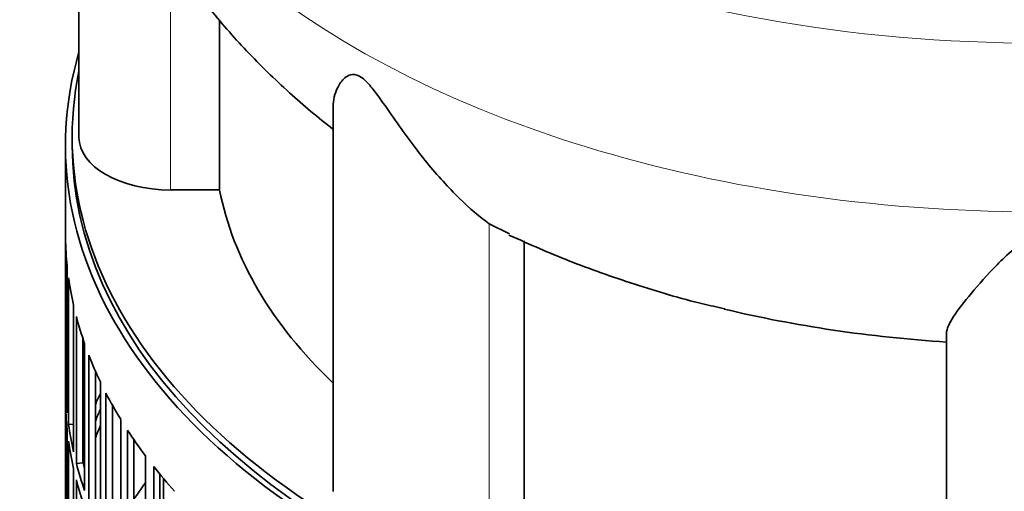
# Model space of a CAD drawing. Header units: millimetres. Extents: x 518 to 1410, y -2520 to 1834.
# Tile 6 of 33: x 1110 to 1255, y -2177 to -2107. Entities that reach past the tile are written whole.
import ezdxf

# ---------------------------------------------------------------- set-up
doc = ezdxf.new("R2010")
doc.units = ezdxf.units.MM
for name, color, linetype in [('VSI344-454_FILTR', 7, 'Continuous'), ('VSI344-454_SUPPO', 7, 'Continuous'), ('VSI344_DIFFUSORE', 7, 'Continuous')]:
    doc.layers.add(name, color=color, linetype=linetype)

# ---------------------------------------------------------------- blocks, each defined once
blk = doc.blocks.new('SE4')
at = {"layer": 'VSI344-454_FILTR', "color": 7, "linetype": 'Continuous', "lineweight": 35}
for p, q in [((1116.83, -2125.97), (1116.83, -2366.02)), ((1116.83, -2161.33), (1116.83, -2139.7)), ((1117.08, -2165.39), (1117.08, -2143.75)), ((1117.29, -2167.11), (1117.29, -2145.47)), ((1118.02, -2171.15), (1118.02, -2149.51)), ((1118.44, -2172.85), (1118.44, -2151.22)), ((1119.42, -2172.75), (1119.42, -2154.52)), ((1119.66, -2176.85), (1119.66, -2155.22)), ((1120.28, -2178.54), (1120.28, -2156.9)), ((1121.25, -2178.4), (1121.25, -2159.25)), ((1117.08, -2161.33), (1116.83, -2161.33)), ((1121.98, -2182.48), (1121.98, -2160.84)), ((1122.8, -2184.13), (1122.8, -2162.5)), ((1116.83, -2185.42), (1116.83, -2163.78)), ((1123.76, -2183.96), (1123.76, -2164.27)), ((1118.02, -2167.06), (1117.29, -2167.11)), ((1124.98, -2188), (1124.98, -2166.36)), ((1117.08, -2189.48), (1117.08, -2167.84)), ((1126, -2189.62), (1126, -2167.98)), ((1117.29, -2191.2), (1117.29, -2169.56)), ((1126.93, -2189.4), (1126.93, -2169.37)), ((1128.63, -2193.38), (1128.63, -2171.74)), ((1119.42, -2172.75), (1118.44, -2172.85)), ((1118.02, -2195.24), (1118.02, -2173.6)), ((1129.85, -2194.95), (1129.85, -2173.32)), ((1130.75, -2194.7), (1130.75, -2174.43)), ((1118.44, -2196.94), (1118.44, -2175.3))]:
    blk.add_line(p, q, dxfattribs=at)
for centre, major_axis, start_param, end_param in [((1260.33, -2125.97), (143.5, 0), 2.974441, 5.119162), ((1260.33, -2125.97), (142.5, 0), 3.141593, 5.135288), ((1260.33, -2138.83), (-143.5, 0), 0.010392, 0.059421), ((1260.33, -2138.83), (-143.5, 0), 0.080205, 0.129234), ((1260.33, -2138.83), (-143.5, 0), 0.150018, 0.199048), ((1260.33, -2138.83), (-143.5, 0), 0.219831, 0.268861), ((1260.33, -2160.47), (-143.5, 0), 0.010392, 0.059421), ((1260.33, -2184.56), (-143.5, 0), -0.268861, -0.248955), ((1260.33, -2138.83), (-143.5, 0), 0.289645, 0.338674), ((1260.33, -2162.92), (-143.5, 0), 0.010392, 0.059421), ((1260.33, -2184.56), (-142.5, 0), -0.242088, -0.219659), ((1260.33, -2160.47), (-143.5, 0), 0.080205, 0.129234), ((1260.33, -2187.01), (-142.5, 0), -0.242088, -0.219659), ((1260.33, -2184.56), (-143.5, 0), -0.199048, -0.190533), ((1260.33, -2138.83), (-143.5, 0), 0.359458, 0.408487), ((1260.33, -2162.92), (-143.5, 0), 0.080205, 0.129234), ((1260.33, -2184.56), (-142.5, 0), -0.160582, -0.149846), ((1260.33, -2160.47), (-143.5, 0), 0.150018, 0.199048), ((1260.33, -2160.47), (-142.5, 0), 0.149846, 0.160582), ((1260.33, -2138.83), (-143.5, 0), 0.429271, 0.4783), ((1260.33, -2162.92), (-143.5, 0), 0.150018, 0.199048), ((1260.33, -2208.65), (-143.5, 0), -0.408487, -0.377404)]:
    blk.add_ellipse(centre, major_axis=major_axis, ratio=0.57735, start_param=start_param, end_param=end_param, dxfattribs=at)
at = {"layer": 'VSI344-454_SUPPO', "color": 7, "linetype": 'Continuous', "lineweight": 35}
for p, q in [((1117.83, -2124.75), (1117.83, -2125.97)), ((1131.3, -2195.39), (1131.3, -2175.09))]:
    blk.add_line(p, q, dxfattribs=at)
blk.add_ellipse((1260.33, -2124.75), major_axis=(142.5, 0), ratio=0.57735, start_param=3.023053, end_param=5.154255, dxfattribs=at)
at = {"layer": 'VSI344_DIFFUSORE', "color": 7, "linetype": 'Continuous', "lineweight": 35}
for p, q in [((1118.83, -2061.66), (1118.83, -2124.75)), ((1139.58, -2132.54), (1139.58, -2107.45)), ((1156.32, -2120.25), (1156.32, -2177.01)), ((1139.58, -2132.54), (1132.33, -2132.54)), ((1182.33, -2138.99), (1179.36, -2137.53)), ((1184.49, -2179.56), (1184.49, -2140.06)), ((1246.83, -2198.65), (1246.83, -2153.66))]:
    blk.add_line(p, q, dxfattribs=at)
at = {"layer": 'VSI344_DIFFUSORE', "color": 4, "linetype": 'Continuous', "lineweight": 9}
for p, q in [((1132.33, -2132.54), (1132.33, -2097.72)), ((1179.36, -2182.52), (1179.36, -2137.53))]:
    blk.add_line(p, q, dxfattribs=at)
for centre, major_axis, start_param, end_param in [((1260.33, -2032.03), (136.58, 0), 2.759914, 5.212737), ((1260.33, -2053.71), (-142.13, 0), 0.049395, 2.049895)]:
    blk.add_ellipse(centre, major_axis=major_axis, ratio=0.57735, start_param=start_param, end_param=end_param, dxfattribs=at)
at = {"layer": 'VSI344_DIFFUSORE', "color": 7, "linetype": 'Continuous', "lineweight": 35}
for centre, major_axis, start_param, end_param in [((1132.33, -2124.75), (13.5, 0), 3.141604, 4.712389), ((1260.33, -2124.75), (-121.5, 0), 0.111341, 0.543224), ((1260.33, -2085.25), (-121.5, 0), 1.179603, 1.459455)]:
    blk.add_ellipse(centre, major_axis=major_axis, ratio=0.57735, start_param=start_param, end_param=end_param, dxfattribs=at)
for points, knots in [([(1118.46, -2057.76), (1118.53, -2058.91), (1118.76, -2062.43), (1119.98, -2068.96), (1122.09, -2076.74), (1124.98, -2084.37), (1128.57, -2091.73), (1132.86, -2098.84), (1137.84, -2105.64), (1143.52, -2112.16), (1149.65, -2118.1), (1154.13, -2121.91), (1156.29, -2123.55)], [0, 0, 0, 0, 0.0379028, 0.1354913, 0.2330208, 0.3309259, 0.4296523, 0.5296517, 0.6313674, 0.7352036, 0.8414761, 0.9409991, 0.9409991, 0.9409991, 0.9409991]), ([(1179.36, -2137.53), (1177.99, -2136.55), (1176.48, -2135.26), (1173.35, -2132.2), (1171.74, -2130.42), (1168.6, -2126.58), (1167.05, -2124.48), (1164.69, -2121.12), (1163.9, -2119.96), (1162.64, -2118.23), (1162.21, -2117.65), (1161.25, -2116.56), (1160.72, -2116.04), (1159.7, -2115.49), (1159.26, -2115.47), (1158.58, -2115.63), (1158.31, -2115.81), (1157.6, -2116.4), (1157.27, -2116.9), (1156.54, -2118.33), (1156.32, -2119.31), (1156.32, -2120.26)], [0, 0, 0, 0, 0.125, 0.125, 0.25, 0.25, 0.375, 0.375, 0.4375, 0.4375, 0.46875, 0.46875, 0.5, 0.5, 0.53125, 0.53125, 0.5625, 0.5625, 0.625, 0.625, 0.7387976, 0.7387976, 0.7387976, 0.7387976]), ([(1182.25, -2139.18), (1185.45, -2140.61), (1191.06, -2143.1), (1200.76, -2146.49), (1208.67, -2148.86), (1212.93, -2149.8), (1214.13, -2150.07)], [0, 0, 0, 0, 0.289507, 0.596681, 0.903435, 1, 1, 1, 1]), ([(1273.83, -2153.66), (1273.83, -2153.01), (1273.43, -2152.18), (1272.11, -2150.18), (1271.2, -2149.01), (1269.04, -2146.43), (1267.79, -2145), (1265.55, -2142.74), (1264.75, -2141.96), (1263.35, -2140.87), (1262.84, -2140.52), (1261.66, -2139.93), (1260.96, -2139.71), (1259.51, -2139.75), (1258.83, -2139.99), (1257.69, -2140.6), (1257.19, -2140.95), (1255.8, -2142.05), (1255.02, -2142.82), (1252.83, -2145.05), (1251.57, -2146.48), (1249.42, -2149.05), (1248.53, -2150.19), (1247.23, -2152.17), (1246.83, -2153.02), (1246.83, -2153.66)], [0, 0, 0, 0, 0.125, 0.125, 0.25, 0.25, 0.375, 0.375, 0.4375, 0.4375, 0.46875, 0.46875, 0.5, 0.5, 0.53125, 0.53125, 0.5625, 0.5625, 0.625, 0.625, 0.75, 0.75, 0.875, 0.875, 1, 1, 1, 1])]:
    blk.add_open_spline(points, degree=3, knots=knots, dxfattribs=at)

msp = doc.modelspace()

# ---------------------------------------------------------------- block references
msp.add_blockref('SE4', (0, 0))

doc.saveas('drawing.dxf')
